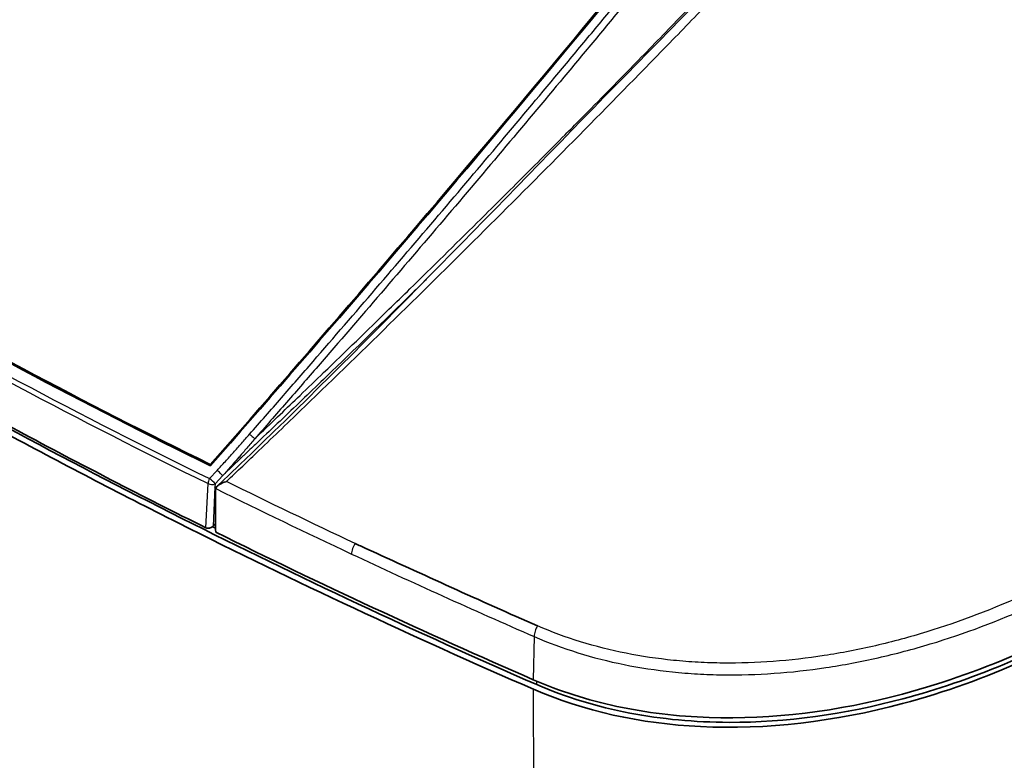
# Model space of a CAD drawing. Header units: millimetres. Extents: x 437 to 2596, y 423 to 1674.
# Tile 8 of 97: x 526 to 616, y 667 to 735. Entities that reach past the tile are written whole.
import ezdxf

# ---------------------------------------------------------------- set-up
doc = ezdxf.new("R2010")
doc.units = ezdxf.units.MM
doc.header["$LTSCALE"] = 5
doc.layers.add('0_CWD_4', color=7, linetype='Continuous', lineweight=25)
doc.layers.add('0_CWD_Line_035', color=7, linetype='Continuous', lineweight=35)

msp = doc.modelspace()

# ---------------------------------------------------------------- linework, layer by layer
at = {"layer": '0_CWD_4'}
for p, q in [((543.248, 693.171), (543.938, 693.923)), ((545.47, 694.437), (544.443, 693.447)), ((544.443, 693.447), (543.752, 692.695)), ((542.912, 688.675), (543.104, 692.726)), ((543.74, 692.422), (543.57, 688.839)), ((543.752, 692.695), (543.74, 692.422)), ((543.829, 692.315), (543.74, 692.422)), ((572.918, 678.745), (572.837, 674.798))]:
    msp.add_line(p, q, dxfattribs=at)
for centre, major_axis, ratio, start_param, end_param in [((977.861, 1325.308), (-624.722, -478.481), 0.808146, 0.323781, 0.383333), ((978.763, 1324.716), (626.226, 476.353), 0.80716, 3.467822, 3.527387), ((561.032, 709.637), (-2.619, -2.181), 0.798653, 0.162932, 0.162974), ((544.182, 696.472), (2.059, -2.183), 0.194338, 0.667373, 0.761223), ((543.603, 695.898), (2.07, -2.148), 0.179492, 0.665279, 0.723611), ((543.44, 692.94), (0.219, 0.449), 0.566466, 1.321714, 2.317288), ((543.44, 692.94), (0.368, -0.338), 0.099837, 0.656501, 2.209867), ((543.44, 692.94), (0.499, -0.024), 0.604517, 4.003942, 5.416314), ((897.323, 1318.133), (564.232, 457.937), 0.926772, 3.563271, 3.590087)]:
    msp.add_ellipse(centre, major_axis=major_axis, ratio=ratio, start_param=start_param, end_param=end_param, dxfattribs=at)
for points, knots in [([(546.906, 697.229), (547.39, 697.781), (547.874, 698.334), (548.357, 698.887), (548.841, 699.439), (549.324, 699.993), (549.807, 700.546), (550.772, 701.653), (551.736, 702.761), (552.699, 703.87), (554.624, 706.088), (556.543, 708.311), (558.455, 710.538), (560.368, 712.764), (562.275, 714.995), (564.177, 717.23), (566.078, 719.465), (567.973, 721.704), (569.862, 723.947), (571.752, 726.19), (573.636, 728.438), (575.513, 730.689), (576.452, 731.814), (577.39, 732.941), (578.326, 734.069), (579.262, 735.196), (580.196, 736.325), (581.129, 737.454), (582.995, 739.713), (584.855, 741.976), (586.709, 744.243), (588.564, 746.51), (590.412, 748.781), (592.253, 751.056), (593.174, 752.194), (594.092, 753.332), (595.01, 754.472), (595.927, 755.612), (596.843, 756.753), (597.757, 757.895), (598.214, 758.466), (598.671, 759.037), (599.127, 759.608), (599.584, 760.18), (600.04, 760.751), (600.495, 761.323), (600.524, 761.359), (600.552, 761.395), (600.581, 761.431), (600.609, 761.466), (600.638, 761.502), (600.666, 761.538), (600.68, 761.556), (600.695, 761.574), (600.709, 761.591), (600.723, 761.609), (600.737, 761.627), (600.751, 761.645), (600.779, 761.681), (600.807, 761.717), (600.834, 761.754), (600.943, 761.899), (601.045, 762.048), (601.14, 762.2), (601.331, 762.506), (601.495, 762.827), (601.625, 763.15), (601.755, 763.474), (601.853, 763.799), (601.917, 764.129), (601.95, 764.294), (601.974, 764.459), (601.989, 764.623), (602.004, 764.786), (602.011, 764.947), (602.009, 765.107), (602.006, 765.426), (601.968, 765.739), (601.897, 766.038), (601.826, 766.337), (601.722, 766.622), (601.588, 766.887), (601.52, 767.02), (601.445, 767.149), (601.362, 767.272), (601.279, 767.396), (601.188, 767.515), (601.091, 767.627), (600.897, 767.851), (600.678, 768.049), (600.433, 768.221)], [0, 0, 0, 0, 0.02381, 0.02381, 0.02381, 0.047619, 0.047619, 0.047619, 0.095238, 0.095238, 0.095238, 0.190476, 0.190476, 0.190476, 0.285714, 0.285714, 0.285714, 0.380952, 0.380952, 0.380952, 0.47619, 0.47619, 0.47619, 0.52381, 0.52381, 0.52381, 0.571429, 0.571429, 0.571429, 0.666667, 0.666667, 0.666667, 0.761905, 0.761905, 0.761905, 0.809524, 0.809524, 0.809524, 0.857143, 0.857143, 0.857143, 0.880952, 0.880952, 0.880952, 0.904762, 0.904762, 0.904762, 0.90625, 0.90625, 0.90625, 0.907738, 0.907738, 0.907738, 0.908482, 0.908482, 0.908482, 0.909226, 0.909226, 0.909226, 0.910714, 0.910714, 0.910714, 0.916667, 0.916667, 0.916667, 0.928571, 0.928571, 0.928571, 0.940476, 0.940476, 0.940476, 0.946429, 0.946429, 0.946429, 0.952381, 0.952381, 0.952381, 0.964286, 0.964286, 0.964286, 0.97619, 0.97619, 0.97619, 0.982143, 0.982143, 0.982143, 0.988095, 0.988095, 0.988095, 1, 1, 1, 1]), ([(601.213, 761.191), (601.211, 761.189), (601.195, 761.168), (601.152, 761.114), (601.08, 761.024), (600.567, 760.382), (599.625, 759.202), (597.795, 756.92), (595.503, 754.069), (591.823, 749.515), (587.2, 743.837), (582.547, 738.179), (578.807, 733.664), (575.056, 729.157), (570.344, 723.537), (564.656, 716.819), (558.933, 710.124), (554.135, 704.565), (550.761, 700.684), (548.829, 698.47), (547.861, 697.365), (547.376, 696.814)], [0.0000015, 0.0000015, 0.0000015, 0.0000015, 0.0000844, 0.0009034, 0.0025412, 0.0041791, 0.0303849, 0.0565907, 0.1090023, 0.161414, 0.2662372, 0.3710605, 0.4234721, 0.4758837, 0.580707, 0.6855302, 0.7903535, 0.8951767, 0.9475884, 0.9737942, 0.9999893, 0.9999893, 0.9999893, 0.9999893]), ([(544.789, 692.909), (545.779, 693.851), (546.767, 694.793), (547.753, 695.737), (549.145, 697.067), (550.533, 698.401), (551.918, 699.736), (554.688, 702.407), (557.446, 705.087), (560.191, 707.775), (565.682, 713.153), (571.123, 718.567), (576.513, 724.017), (579.209, 726.742), (581.892, 729.476), (584.563, 732.22), (585.898, 733.592), (587.23, 734.966), (588.559, 736.341), (589.888, 737.717), (591.214, 739.094), (592.537, 740.477), (593.199, 741.168), (593.86, 741.86), (594.523, 742.55), (595.186, 743.24), (595.851, 743.927), (596.517, 744.612), (597.85, 745.981), (599.192, 747.34), (600.541, 748.68), (601.215, 749.35), (601.892, 750.015), (602.571, 750.677), (603.251, 751.338), (603.932, 751.996), (604.616, 752.649), (605.984, 753.954), (607.36, 755.241), (608.749, 756.509)], [0, 0, 0, 0, 0.045152, 0.045152, 0.045152, 0.108809, 0.108809, 0.108809, 0.236122, 0.236122, 0.236122, 0.490748, 0.490748, 0.490748, 0.618061, 0.618061, 0.618061, 0.681717, 0.681717, 0.681717, 0.745374, 0.745374, 0.745374, 0.777202, 0.777202, 0.777202, 0.80903, 0.80903, 0.80903, 0.872687, 0.872687, 0.872687, 0.904515, 0.904515, 0.904515, 0.936343, 0.936343, 0.936343, 1, 1, 1, 1]), ([(547.377, 696.814), (547.489, 696.921), (547.601, 697.029), (547.713, 697.136), (548.376, 697.771), (549.039, 698.406), (549.701, 699.041), (550.305, 699.62), (550.908, 700.199), (551.511, 700.778), (552.232, 701.47), (552.951, 702.163), (553.67, 702.856), (555.667, 704.78), (557.66, 706.708), (559.645, 708.642), (560.285, 709.266), (560.924, 709.891), (561.563, 710.516), (563.622, 712.528), (565.675, 714.546), (567.719, 716.57), (569.061, 717.898), (570.4, 719.23), (571.735, 720.565), (573.072, 721.901), (574.406, 723.241), (575.737, 724.583), (576.205, 725.056), (576.673, 725.528), (577.141, 726.001), (578.004, 726.875), (578.866, 727.749), (579.727, 728.625), (580.391, 729.301), (581.054, 729.978), (581.717, 730.655), (582.38, 731.334), (583.043, 732.012), (583.704, 732.692), (584.367, 733.373), (585.028, 734.054), (585.689, 734.736), (586.35, 735.419), (587.011, 736.102), (587.671, 736.787), (588.331, 737.472), (588.991, 738.158), (589.65, 738.844), (590.309, 739.532), (590.968, 740.22), (591.626, 740.909), (591.888, 741.184), (592.15, 741.458), (592.412, 741.733), (592.809, 742.149), (593.205, 742.565), (593.6, 742.982), (593.833, 743.226), (594.066, 743.471), (594.298, 743.717)], [0, 0, 0, 0, 0.0070021, 0.0070021, 0.0070021, 0.0483771, 0.0483771, 0.0483771, 0.086089, 0.086089, 0.086089, 0.1311269, 0.1311269, 0.1311269, 0.2562663, 0.2562663, 0.2562663, 0.2966265, 0.2966265, 0.2966265, 0.4266642, 0.4266642, 0.4266642, 0.5120253, 0.5120253, 0.5120253, 0.5975302, 0.5975302, 0.5975302, 0.6276258, 0.6276258, 0.6276258, 0.6832053, 0.6832053, 0.6832053, 0.7261128, 0.7261128, 0.7261128, 0.7690696, 0.7690696, 0.7690696, 0.8120777, 0.8120777, 0.8120777, 0.855139, 0.855139, 0.855139, 0.8982557, 0.8982557, 0.8982557, 0.9414298, 0.9414298, 0.9414298, 0.9586251, 0.9586251, 0.9586251, 0.9846656, 0.9846656, 0.9846656, 0.9999829, 0.9999829, 0.9999829, 0.9999829]), ([(563.061, 711.38), (562.641, 710.968), (562.222, 710.556), (561.801, 710.144), (559.183, 707.579), (556.551, 705.024), (553.908, 702.48), (552.586, 701.208), (551.261, 699.939), (549.933, 698.673), (549.269, 698.04), (548.604, 697.408), (547.938, 696.777), (547.605, 696.462), (547.271, 696.146), (546.938, 695.831), (546.771, 695.674), (546.604, 695.517), (546.437, 695.359), (546.354, 695.281), (546.27, 695.202), (546.187, 695.123), (546.145, 695.084), (546.103, 695.044), (546.062, 695.005)], [0.6559655, 0.6559655, 0.6559655, 0.6559655, 0.6817043, 0.6817043, 0.6817043, 0.8421053, 0.8421053, 0.8421053, 0.9223058, 0.9223058, 0.9223058, 0.962406, 0.962406, 0.962406, 0.9824561, 0.9824561, 0.9824561, 0.9924812, 0.9924812, 0.9924812, 0.9974937, 0.9974937, 0.9974937, 1, 1, 1, 1]), ([(641.945, 699.467), (640.805, 698.316), (638.449, 696.077), (633.427, 691.844), (628.074, 688.087), (622.382, 684.807), (616.438, 681.856), (610.365, 679.533), (604.912, 678.061), (601.763, 677.392), (597.077, 676.58), (592.456, 676.231), (587.897, 676.375), (584.893, 676.609), (579.835, 677.364), (575.777, 678.61), (573.229, 679.718)], [0, 0, 0, 0, 0.0625, 0.125, 0.25, 0.3125, 0.375, 0.5, 0.5625, 0.59375, 0.625, 0.75, 0.78125, 0.8125, 0.875, 1, 1, 1, 1]), ([(572.918, 678.745), (575.512, 677.615), (579.626, 676.344), (584.781, 675.56), (587.84, 675.314), (592.482, 675.15), (597.189, 675.487), (601.961, 676.293), (605.168, 676.958), (610.722, 678.429), (616.908, 680.758), (622.962, 683.723), (628.759, 687.022), (634.212, 690.806), (639.329, 695.073), (641.729, 697.332), (642.891, 698.493)], [0, 0, 0, 0, 0.125, 0.1875, 0.21875, 0.25, 0.375, 0.40625, 0.4375, 0.5, 0.625, 0.6875, 0.75, 0.875, 0.9375, 1, 1, 1, 1]), ([(543.938, 693.923), (544.188, 694.196), (544.687, 694.744), (545.433, 695.567), (546.172, 696.396), (546.662, 696.951), (546.906, 697.229)], [0, 0, 0, 0, 0.25, 0.5, 0.75, 1, 1, 1, 1]), ([(547.375, 696.814), (547.135, 696.53), (546.667, 695.979), (546.195, 695.432), (545.965, 695.168)], [0, 0, 0, 0, 0.515014, 1, 1, 1, 1]), ([(546.906, 697.229), (546.974, 697.179), (547.157, 697.03), (547.322, 696.872), (547.375, 696.814)], [0, 0, 0, 0, 0.501045, 1, 1, 1, 1]), ([(545.965, 695.168), (545.951, 695.151), (545.767, 694.939), (545.581, 694.728), (545.41, 694.534)], [0, 0, 0, 0, 0.0772732, 0.9999904, 0.9999904, 0.9999904, 0.9999904]), ([(546.062, 695.005), (546.02, 694.966), (545.978, 694.926), (545.937, 694.887), (545.898, 694.849), (545.859, 694.812), (545.82, 694.775), (545.703, 694.663), (545.587, 694.549), (545.47, 694.437)], [0, 0, 0, 0, 0.210208, 0.210208, 0.210208, 0.407656, 0.407656, 0.407656, 1, 1, 1, 1]), ([(544.443, 693.447), (544.392, 693.508), (544.307, 693.595), (544.214, 693.682), (544.121, 693.77), (544.019, 693.859), (543.938, 693.923)], [0, 0, 0, 0, 0.499991, 0.499991, 0.499991, 1, 1, 1, 1]), ([(545.41, 694.534), (545.335, 694.449), (545.26, 694.365), (545.185, 694.28), (544.938, 694.002), (544.691, 693.724), (544.443, 693.447)], [0, 0, 0, 0, 0.2329966, 0.2329966, 0.2329966, 1, 1, 1, 1]), ([(556.563, 687.245), (556.463, 687.115), (556.371, 686.947), (556.31, 686.776), (556.249, 686.604), (556.218, 686.429), (556.22, 686.284)], [0, 0, 0, 0, 0.5, 0.5, 0.5, 1, 1, 1, 1]), ([(573.229, 679.718), (573.133, 679.586), (573.055, 679.414), (573, 679.24), (572.946, 679.066), (572.915, 678.89), (572.918, 678.745)], [0, 0, 0, 0, 0.5, 0.5, 0.5, 1, 1, 1, 1]), ([(572.655, 431.038), (572.698, 435.951), (572.789, 446.387), (572.927, 462.348), (573.047, 478.931), (573.119, 492.763), (573.156, 502.453), (573.173, 507.991), (573.195, 516.301), (573.232, 534.311), (573.266, 588.17), (573.096, 636.568), (572.843, 673.922)], [0, 0, 0, 0, 0.060918, 0.129403, 0.197888, 0.266373, 0.300615, 0.317737, 0.334858, 0.403343, 0.540312, 1, 1, 1, 1])]:
    msp.add_open_spline(points, degree=3, knots=knots, dxfattribs=at)
for points in [[(543.808, 692.264), (547.914, 690.231), (552.052, 688.238), (556.22, 686.285)], [(556.563, 687.245), (552.613, 689.099), (548.685, 690.984), (544.789, 692.909)], [(573.162, 674.353), (573.161, 674.455), (573.161, 674.557), (573.161, 674.659)], [(508.625, 671.589), (518.72, 665.761), (529.032, 659.97), (539.56, 654.218)]]:
    msp.add_open_spline(points, degree=3, dxfattribs=at)
at = {"layer": '0_CWD_Line_035'}
for p, q in [((543.366, 694.395), (543.304, 694.469)), ((563.987, 683.847), (563.987, 683.847)), ((579.752, 677.556), (579.752, 677.556)), ((578.986, 676.676), (578.986, 676.676))]:
    msp.add_line(p, q, dxfattribs=at)
for centre, major_axis, start_param, end_param in [((-428.917, 1413.426), (1151.467, 958.971), 4.905083, 4.96437), ((-428.917, 1413.426), (-1151.558, -959.046), 1.763429, 1.822777), ((992.774, 1353.88), (-626.278, -521.58), 0.285992, 0.343412), ((992.622, 1353.671), (-625.992, -521.342), 0.285984, 0.343297)]:
    msp.add_ellipse(centre, major_axis=major_axis, ratio=0.798654, start_param=start_param, end_param=end_param, dxfattribs=at)
for points in [[(543.969, 692.502), (566.08, 713.524), (586.682, 736.721), (608.439, 756.592)], [(558.729, 707.145), (558.729, 707.145), (558.729, 707.145), (558.729, 707.145)], [(548.986, 698.651), (548.986, 698.651), (548.986, 698.651), (548.986, 698.651)], [(549.593, 698.349), (549.593, 698.349), (549.593, 698.349), (549.593, 698.349)], [(547.377, 696.247), (547.377, 696.247), (547.377, 696.247), (547.377, 696.247)], [(543.502, 688.782), (543.601, 688.733), (543.7, 688.684), (543.799, 688.635)], [(543.796, 689.053), (543.721, 688.981), (543.645, 688.91), (543.57, 688.839)], [(578.25, 676.87), (578.25, 676.87), (578.25, 676.87), (578.25, 676.871)], [(539.756, 653.766), (529.234, 659.515), (518.921, 665.306), (508.832, 671.131)]]:
    msp.add_open_spline(points, degree=3, dxfattribs=at)
for points, knots in [([(542.912, 688.676), (537.131, 691.548), (531.412, 694.498), (519.98, 700.617), (514.267, 703.791), (508.625, 707.048)], [-4.735588, -4.735588, -4.735588, -4.735588, -2.393951, -2.393951, -0.000034, -0.000034, -0.000034, -0.000034]), ([(573.162, 674.353), (562.141, 679.146), (551.326, 684.207), (529.927, 694.955), (519.31, 700.67), (508.978, 706.635)], [-8.692865, -8.692865, -8.692865, -8.692865, -4.38332, -4.38332, -0.00002, -0.00002, -0.00002, -0.00002]), ([(508.625, 706.227), (513.804, 703.237), (519.046, 700.316), (529.625, 694.619), (534.974, 691.836), (550.996, 683.789), (561.817, 678.725), (572.843, 673.93)], [0.000566, 0.000566, 0.000566, 0.000566, 2.198035, 2.198035, 4.394504, 4.394504, 8.704334, 8.704334, 8.704334, 8.704334]), ([(572.837, 674.798), (575.241, 673.752), (577.783, 672.944), (583.177, 671.786), (585.985, 671.447), (594.681, 671.148), (600.636, 671.897), (614.422, 675.574), (621.331, 678.863), (629.978, 684.156), (632.77, 686.11), (636.756, 689.267), (638.046, 690.353), (640.561, 692.602), (641.781, 693.761), (642.961, 694.951)], [-7.142307, -7.142307, -7.142307, -7.142307, -6.37339, -6.37339, -5.600509, -5.600509, -4.067352, -4.067352, -2.051777, -2.051777, -1.025982, -1.025982, -0.514381, -0.514381, -0.000008, -0.000008, -0.000008, -0.000008]), ([(572.843, 673.93), (577.422, 671.939), (582.635, 670.78), (594.089, 670.218), (600.43, 670.977), (614.422, 674.697), (621.369, 678.046), (632.706, 684.917), (638.234, 689.305), (642.967, 694.08)], [-6.796882, -6.796882, -6.796882, -6.796882, -5.432624, -5.432624, -3.949985, -3.949985, -2.063074, -2.063074, -0.000004, -0.000004, -0.000004, -0.000004]), ([(642.643, 694.316), (637.419, 689.049), (631.379, 684.385), (619.032, 677.317), (612.889, 674.729), (601.292, 671.635), (595.935, 670.889), (587.609, 670.912), (584.568, 671.194), (578.655, 672.334), (575.812, 673.201), (573.162, 674.353)], [-7.994048, -7.994048, -7.994048, -7.994048, -5.724484, -5.724484, -3.734661, -3.734661, -2.047383, -2.047383, -1.03681, -1.03681, -0.000009, -0.000009, -0.000009, -0.000009]), ([(543.777, 692.052), (543.776, 692.091), (543.78, 692.128), (543.79, 692.198), (543.799, 692.232), (543.809, 692.264)], [-0.02767208, -0.02767208, -0.02767208, -0.02767208, -0.01398431, -0.01398431, -0.00014184, -0.00014184, -0.00014184, -0.00014184]), ([(544.788, 692.909), (544.769, 692.903), (544.751, 692.897), (544.517, 692.819), (544.308, 692.735), (544.059, 692.581), (543.982, 692.522), (543.866, 692.39), (543.829, 692.326), (543.809, 692.264)], [-0.1190928, -0.1190928, -0.1190928, -0.1190928, -0.1141584, -0.1141584, -0.0570716, -0.0570716, -0.0273243, -0.0273243, -0.0002586, -0.0002586, -0.0002586, -0.0002586]), ([(543.777, 692.052), (543.778, 691.927), (543.787, 690.445), (543.793, 689.538), (543.797, 688.909), (543.802, 688.28)], [0.0000022, 0.0000022, 0.0000022, 0.0000022, 0.0449571, 0.0449571, 0.1462735, 0.1462735, 0.1462735, 0.1462735]), ([(543.57, 688.839), (543.519, 688.791), (543.461, 688.749), (543.343, 688.688), (543.286, 688.666), (543.17, 688.638), (543.112, 688.633), (543.027, 688.64), (542.998, 688.645), (542.96, 688.656), (542.95, 688.659), (542.935, 688.665), (542.93, 688.667), (542.921, 688.671), (542.916, 688.673), (542.912, 688.675)], [-0.07529829, -0.07529829, -0.07529829, -0.07529829, -0.05400628, -0.05400628, -0.03569395, -0.03569395, -0.01732428, -0.01732428, -0.00751586, -0.00751586, -0.00362974, -0.00362974, -0.00172935, -0.00172935, -0.00001995, -0.00001995, -0.00001995, -0.00001995]), ([(543.802, 688.28), (548.562, 685.926), (553.364, 683.625), (563.044, 679.13), (567.921, 676.937), (572.837, 674.798)], [0.000006, 0.000006, 0.000006, 0.000006, 1.926254, 1.926254, 3.850452, 3.850452, 3.850452, 3.850452]), ([(573.229, 679.718), (567.962, 682.014), (562.743, 684.412), (557.533, 686.798), (557.208, 686.946), (556.884, 687.094), (556.563, 687.245)], [0, 0, 0, 0, 0.941428, 0.941428, 0.941428, 1, 1, 1, 1])]:
    msp.add_open_spline(points, degree=3, knots=knots, dxfattribs=at)

doc.saveas('drawing.dxf')
